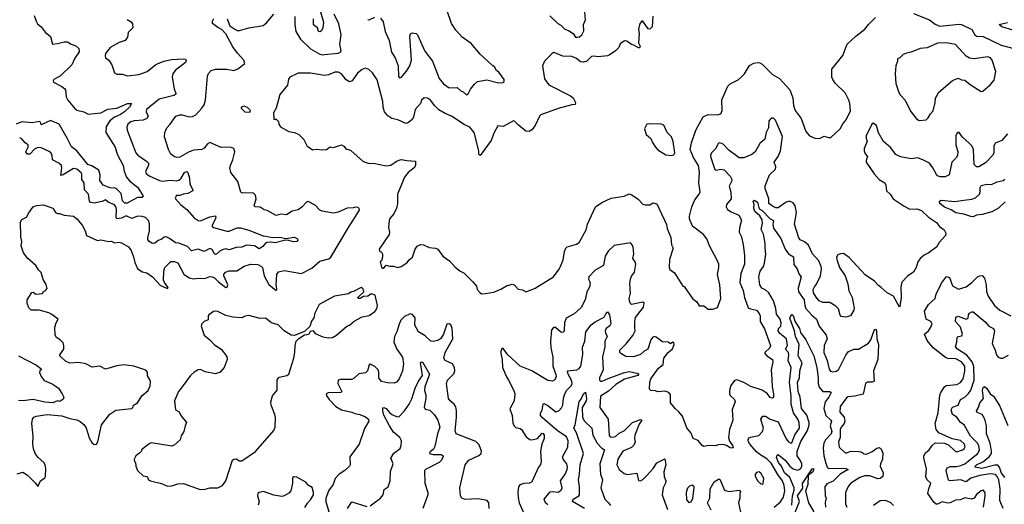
# Model space of a CAD drawing. Extents: x 2143765 to 2212931, y 878955 to 1017455.
# Tile 177 of 256: x 2160686 to 2169278, y 972061 to 976287. Entities that reach past the tile are written whole.
import ezdxf

# ---------------------------------------------------------------- set-up
doc = ezdxf.new("R2010")
doc.units = 0

msp = doc.modelspace()

# ---------------------------------------------------------------- linework, layer by layer
at = {"layer": '0CON20XD'}
for points in [[(2163297.6, 976405), (2163336.4, 976265), (2163332.7, 976215), (2163321.3, 976188.7), (2163305, 976181.5), (2163294.7, 976184.7), (2163284.2, 976215), (2163251.4, 976241.4), (2163250.8, 976295)], [(2163835, 976301.5), (2163857.6, 976267.6), (2163875.7, 976185.7), (2163909.7, 976105), (2163929.4, 976005), (2163962.5, 975955), (2163988.5, 975885), (2163990.7, 975790.7), (2164001.2, 975781.2), (2164015, 975782.9), (2164061, 975839), (2164090.4, 975885), (2164106, 975935), (2164091.8, 976145), (2164098, 976165), (2164115, 976171.9), (2164145, 976166.9), (2164158.5, 976155), (2164222.1, 976012.1), (2164287.5, 975925), (2164345.8, 975775.8), (2164385, 975728.8), (2164432.7, 975692.7), (2164505, 975696.7), (2164535, 975666.2), (2164555, 975658.8), (2164585, 975633.3), (2164598.5, 975641.5), (2164619.3, 975680.7), (2164655, 975726.2), (2164682.7, 975747.3), (2164764.1, 975764.1), (2164865, 975737.3), (2164901.4, 975738.6), (2164913, 975747), (2164912.9, 975765), (2164868.4, 975828.4), (2164845.8, 975845), (2164828.6, 975875), (2164815.4, 975885.4), (2164705, 975987.8), (2164625, 976078.9), (2164546.9, 976135), (2164490.8, 976195), (2164454.3, 976255), (2164414.3, 976374.3)], [(2160814.2, 976325), (2160829.2, 976275), (2160841.7, 976251.7), (2160873.6, 976223.6), (2160909.1, 976179.1), (2160955, 976141.2), (2160973.3, 976075), (2161015, 976078.6), (2161075, 976094), (2161105, 976093.8), (2161135, 976073.8), (2161175, 976058), (2161203.8, 976035), (2161205, 976007.5), (2161167.6, 975952.4), (2161141.4, 975895), (2161042.8, 975797.2), (2160985, 975766.2), (2160977.5, 975755), (2160981.7, 975741.7), (2161055, 975706), (2161080, 975685), (2161086.2, 975675), (2161092.5, 975615), (2161105.6, 975585.6), (2161163.5, 975515), (2161185, 975498.5), (2161245, 975484.4), (2161285, 975464.3), (2161395, 975476.4), (2161455, 975508.1), (2161535, 975516.4), (2161626.9, 975556.9), (2161662.5, 975555), (2161644.6, 975525.4), (2161600.9, 975485), (2161565, 975459.4), (2161515, 975438), (2161473.8, 975406.2), (2161440.5, 975355), (2161438.4, 975305), (2161520, 975175), (2161537.5, 975115), (2161590, 975015), (2161597.3, 974965), (2161617.5, 974915), (2161643.5, 974883.5), (2161715, 974825.7), (2161762, 974755), (2161763.8, 974745), (2161754, 974736), (2161715, 974736.7), (2161625, 974688.2), (2161605, 974687.8), (2161585, 974708.5), (2161570.8, 974770.8), (2161537.8, 974807.8), (2161519.2, 974819.2), (2161475, 974821.7), (2161414.3, 974845), (2161384.7, 974885), (2161387.9, 974935), (2161376.5, 974976.5), (2161315, 975013.8), (2161279.8, 975025), (2161185, 975144.5), (2161138.1, 975178.1), (2161102, 975255), (2161031.8, 975375), (2160955, 975407.4), (2160875, 975369.2), (2160866.9, 975395), (2160855, 975398.1), (2160795, 975387.7), (2160705, 975396), (2160655, 975375.7)], [(2160801.9, 972588.1), (2160803.5, 972655), (2160793.6, 972766.4), (2160798.1, 972805), (2160809.8, 972820.2), (2160829.5, 972830.5), (2160925, 972845.3), (2161055, 972831.7), (2161125, 972808.8), (2161185, 972796.9), (2161215, 972782.1), (2161245, 972757.3), (2161267, 972727), (2161292.4, 972642.4), (2161315, 972600), (2161335, 972583.8), (2161356.7, 972585), (2161369.2, 972605), (2161399.4, 972755), (2161472.8, 972847.2), (2161525, 972881.1), (2161665, 972898), (2161673.8, 972905), (2161680, 972925), (2161713, 972947), (2161753, 973007), (2161806.2, 973055), (2161825.8, 973094.2), (2161828.8, 973128.8), (2161826.2, 973145), (2161803, 973183), (2161802.5, 973215), (2161788.3, 973231.7), (2161682.5, 973265), (2161595, 973278.9), (2161535, 973269.5), (2161435, 973238.8), (2161385, 973264.6), (2161318.3, 973258.3), (2161265, 973287.5), (2161202.4, 973297.6), (2161125, 973291.4), (2161085, 973310), (2161037.5, 973355), (2161037.5, 973365), (2161071.2, 973415), (2161073, 973443), (2161065, 973470), (2161040, 973495), (2161006.7, 973515), (2160996.2, 973535), (2160993.9, 973606.1), (2161003.8, 973645), (2161022.5, 973675), (2160967.3, 973717.3), (2160940.5, 973730.5), (2160855, 973754.3), (2160786.7, 973755), (2160766.2, 973775), (2160751.2, 973815), (2160751.2, 973845), (2160791.7, 973908.3), (2160805, 973910), (2160826.4, 973893.6), (2160885, 973900), (2160890, 973915), (2160913, 973927), (2160926.1, 973943.9), (2160917.7, 973977.7), (2160891.3, 974021.3), (2160872.5, 974082.5), (2160850, 974105), (2160826.2, 974145), (2160758.8, 974205), (2160720.8, 974255), (2160700, 974315), (2160705.9, 974354.1), (2160695.8, 974395), (2160692.5, 974525), (2160706.4, 974543.6), (2160746.2, 974565), (2160766, 974604), (2160804.1, 974655.9), (2160831.9, 974668.1), (2160895, 974674), (2160975, 974643.8), (2161003, 974603), (2161015, 974595.8), (2161035, 974597.5), (2161075.9, 974584.1), (2161155, 974574.3), (2161185, 974551.4), (2161230.5, 974495), (2161257.1, 974445), (2161268.8, 974405), (2161365, 974362), (2161395, 974368), (2161463.9, 974353.9), (2161486.4, 974356.4), (2161515, 974341.2), (2161552.9, 974347.1), (2161575, 974341.4), (2161635.9, 974305.9), (2161658.4, 974275), (2161679.3, 974219.3), (2161690.5, 974170.5), (2161715, 974116.2), (2161755, 974088.8), (2161795, 974080.6), (2161845, 974044.6), (2161915, 973968.8), (2161975, 973942.2), (2161983.3, 973945), (2161979.5, 973955), (2161949.2, 973995), (2161942.5, 974015), (2161945.4, 974095), (2161952.5, 974125), (2162005, 974178.9), (2162035, 974179.4), (2162065, 974165.8), (2162118.3, 974068.3), (2162165, 974036.7), (2162203.1, 974026.9), (2162245, 974034.2), (2162300.9, 974030.9), (2162345, 974047.1), (2162365, 974045.6), (2162385, 974035.5), (2162420.7, 974000.7), (2162485, 973952.9), (2162496.9, 973955), (2162503.3, 973975), (2162468.8, 974055), (2162468.9, 974065), (2162483.7, 974086.3), (2162513.2, 974096.8), (2162582.4, 974097.6), (2162645, 974137.3), (2162700, 974155), (2162765, 974153.5), (2162797.8, 974135), (2162805.4, 974125), (2162818.5, 974055), (2162859.3, 973979.3), (2162925, 973926), (2162930.9, 973939.1), (2162923.8, 973976.2), (2162931.1, 974065), (2162945, 974087.5), (2162995, 974100), (2163145, 974073.1), (2163235, 974121.9), (2163305, 974182.5), (2163385, 974201.1), (2163402.9, 974217.1), (2163554.6, 974475), (2163651.4, 974625), (2163650, 974640), (2163640.5, 974650.5), (2163615, 974653.8), (2163595, 974646), (2163545, 974644.2), (2163465, 974609.5), (2163425, 974600), (2163325, 974616.7), (2163305, 974625.8), (2163265, 974668.8), (2163205, 974701.2), (2163191.2, 974698.8), (2163147.8, 974652.2), (2163115, 974630.6), (2163065, 974618.2), (2163015, 974586.7), (2162965, 974591.8), (2162925, 974580), (2162845, 974622.5), (2162819.3, 974629.3), (2162785, 974652.5), (2162740, 974655), (2162733.8, 974665), (2162750, 974725), (2162745, 974757.5), (2162727.5, 974775), (2162715, 974778), (2162635, 974773.8), (2162615, 974782.5), (2162588.8, 974875), (2162528.8, 974955), (2162521.2, 974995), (2162528, 975025), (2162547.5, 975065), (2162562.5, 975135), (2162554.4, 975164.4), (2162525, 975175.6), (2162445, 975171.8), (2162345, 975216.5), (2162324.1, 975205.9), (2162295, 975167.5), (2162276.2, 975155), (2162205, 975149.6), (2162164.8, 975135.2), (2162085, 975088.5), (2162055, 975085.6), (2162033, 975093), (2162005.5, 975115.5), (2161984.4, 975155), (2161949.4, 975265), (2161952.5, 975305), (2161970.6, 975345), (2162000.5, 975375), (2162048.8, 975445), (2162083.6, 975456.4), (2162103.6, 975456.4), (2162165, 975440.5), (2162195, 975441.8), (2162222.1, 975457.9), (2162276.5, 975515), (2162295.4, 975545), (2162307.9, 975585), (2162325.8, 975794.2), (2162335, 975817.5), (2162356.7, 975845), (2162395, 975855.8), (2162495, 975855.4), (2162555.4, 975844.6), (2162590.2, 975859.8), (2162651.2, 975905), (2162642.5, 975935), (2162585.8, 975995), (2162545, 976051.2), (2162486, 976165), (2162451.7, 976201.7), (2162415, 976220), (2162370, 976255), (2162370, 976275), (2162381.7, 976298.3)], [(2161625, 976290), (2161658.8, 976268.8), (2161671.7, 976251.7), (2161673.9, 976216.1), (2161633, 976177), (2161626, 976135), (2161606.2, 976105), (2161555, 976087.5), (2161475, 976045.7), (2161435, 975992.5), (2161431.4, 975971.4), (2161435.8, 975955.8), (2161465, 975933.3), (2161490, 975895), (2161515, 975822.5), (2161535, 975812.5), (2161585, 975813.3), (2161625, 975797.5), (2161725, 975809.2), (2161799.2, 975835), (2161874.7, 975895.3), (2161945.4, 975924.6), (2162011.1, 975938.9)], [(2162496.7, 976295), (2162521.2, 976235), (2162564.5, 976204.5), (2162585, 976194.3), (2162605, 976192.9), (2162685, 976217.1), (2162812, 976238), (2162841.2, 976258.8), (2162905, 976336.7)], [(2166210.7, 976319.3), (2166205.4, 976224.6), (2166185, 976204.6), (2166171.7, 976208.3), (2166125, 976275.7), (2166114.5, 976275.5), (2166097.5, 976255), (2166086.5, 976205), (2166092.9, 976165), (2166086.4, 976086.4), (2166100, 976055), (2166095, 976042.5), (2166085, 976042.5), (2166046.4, 976066.4), (2166025, 976070), (2165985, 976099.2), (2165963.9, 976103.9), (2165925, 976077.5), (2165913.8, 976045), (2165886, 976015), (2165831.5, 975978.5), (2165815, 975971.9), (2165735, 975963.6), (2165695, 975970), (2165675.8, 975965.8), (2165634.3, 975925.7), (2165605, 975917.5), (2165579.2, 975919.2), (2165545, 975950), (2165503.8, 975965), (2165425, 975969.8), (2165355, 975999.2), (2165345, 976000), (2165330.3, 975989.7), (2165266.7, 975925), (2165248.8, 975885), (2165265, 975772.5), (2165305, 975720), (2165493.4, 975623.4), (2165515, 975606.7), (2165536.7, 975565), (2165532.5, 975547.5), (2165505, 975546), (2165385, 975512.9), (2165233.7, 975456.3), (2165222.5, 975445), (2165185, 975363.8), (2165155, 975326.7), (2165133, 975313), (2165103.3, 975315), (2165035, 975370.8), (2165005, 975403.8), (2164995, 975406.2), (2164905, 975356.2), (2164859.3, 975360.7), (2164826, 975305), (2164800, 975235), (2164705, 975102.5), (2164692.5, 975115), (2164692.5, 975145), (2164650.8, 975305), (2164615, 975351.2), (2164565, 975374.4), (2164455, 975446.8), (2164397.9, 975467.9), (2164342.4, 975502.4), (2164308.6, 975535), (2164271.2, 975585), (2164245, 975603.8), (2164215, 975606.7), (2164193.3, 975585), (2164182.5, 975555), (2164136.7, 975505), (2164122.3, 975437.7), (2164112.3, 975417.7), (2164079.7, 975390.3), (2164055, 975382.9), (2163985, 975414.2), (2163935, 975425.6), (2163899.2, 975449.2), (2163869.4, 975485), (2163858.9, 975525), (2163855.6, 975575), (2163805, 975762.5), (2163765, 975823.3), (2163732.3, 975852.3), (2163705, 975864), (2163675, 975854), (2163635, 975820.6), (2163587, 975753), (2163565.6, 975744.4), (2163535, 975761.9), (2163495, 975816), (2163469.7, 975829.7), (2163435, 975828.6), (2163382.5, 975807.5), (2163345, 975801.1), (2163225, 975820), (2163115, 975820), (2163045, 975786.7), (2163031.7, 975768.3), (2163023.2, 975716.8), (2162957.5, 975635), (2162923.3, 975515), (2162900, 975475), (2162905, 975420), (2162925, 975420), (2162945, 975400), (2162947.5, 975375), (2162962.3, 975352.3), (2163035, 975312.5), (2163085, 975303.3), (2163122.5, 975285), (2163165, 975242.5), (2163194.1, 975184.1), (2163245, 975153.3), (2163275, 975158.8), (2163325, 975152), (2163363.3, 975156.7), (2163395, 975177.5), (2163425, 975172.5), (2163495, 975196.7), (2163515.7, 975185.7), (2163535, 975157.5), (2163556.4, 975156.4), (2163575, 975147.5), (2163685, 975050), (2163735, 975033.3), (2163775, 975036.2), (2163885, 975011.9), (2163925, 975018), (2163975, 975053.3), (2164015, 975068), (2164065, 975058.8), (2164140, 975055), (2164138.8, 975015), (2164128, 974995), (2164076.7, 974953.3), (2164044, 974915), (2164032, 974885)], [(2163086.5, 976315), (2163086.5, 976245), (2163095.8, 976185), (2163136.5, 976116.5), (2163225, 976033.9), (2163305, 975986.4), (2163325, 975980), (2163346.6, 975983.4), (2163466.7, 975995), (2163486.6, 976003.4), (2163492.7, 976015), (2163478.7, 976075), (2163492.8, 976155), (2163470.3, 976250.3), (2163430, 976335)], [(2163725, 976287.5), (2163735, 976285.3), (2163785, 976310.4)], [(2165311.7, 976321.7), (2165382.7, 976252.7), (2165409.5, 976239.5), (2165443.3, 976205), (2165475, 976193.8), (2165515, 976165.6), (2165536.3, 976136.3), (2165555, 976133.5), (2165570.8, 976139.2), (2165593.1, 976155), (2165608.8, 976191.2), (2165606.2, 976245), (2165624.3, 976285), (2165618.6, 976355)], [(2166735, 973763.3), (2166775, 973777.5), (2166804.3, 973855), (2166795.8, 973975), (2166776.7, 974065), (2166787.5, 974125), (2166785.8, 974155), (2166770.8, 974195), (2166709.3, 974309.3), (2166683.1, 974375), (2166654, 974415), (2166557.2, 974487.2), (2166531.7, 974551.7), (2166530, 974575), (2166551.2, 974655), (2166578.8, 974715), (2166616, 974765), (2166624.3, 974785.7), (2166613.6, 974865), (2166618.8, 974955), (2166609.2, 975015), (2166566.7, 975085), (2166538, 975155), (2166547.9, 975212.1), (2166585, 975323.8), (2166650.2, 975439.8), (2166695, 975459.4), (2166773, 975457), (2166805, 975466.2), (2166815.5, 975494.5), (2166811.9, 975588.1), (2166865, 975708.8), (2166885, 975728), (2166955, 975764), (2166988.7, 975791.3), (2167010.8, 975815), (2167055, 975888), (2167092.4, 975907.6), (2167125, 975913.3), (2167145, 975911.1), (2167165, 975900), (2167255, 975808.9), (2167315.3, 975775.3), (2167405.7, 975675.7), (2167432.2, 975605), (2167439.1, 975539.1), (2167454.3, 975495), (2167504.4, 975425), (2167545, 975312.5), (2167577.5, 975275), (2167625, 975254), (2167665, 975252), (2167705, 975272.5), (2167745, 975258.8), (2167765, 975260), (2167845.8, 975335), (2167870.3, 975379.7), (2167899.2, 975415), (2167935, 975492.5), (2167931.5, 975555), (2167922.7, 975585), (2167889.5, 975649.5), (2167803.6, 975733.6), (2167780.5, 975765), (2167773.1, 975785), (2167772.9, 975857.1), (2167870, 975975), (2167906.2, 976075), (2167981.2, 976145), (2168060, 976205), (2168095, 976248.8), (2168154, 976305)], [(2168485, 976341.8), (2168625, 976285.3), (2168675, 976247.8), (2168715, 976232.1), (2168885, 976247.5), (2168905, 976244.3), (2168995, 976200.4), (2169021.8, 976155), (2169035, 976143.8), (2169095, 976140.3), (2169250.8, 976065), (2169482.7, 976002.7)], [(2169351.2, 976195), (2169256.7, 976225), (2169233.6, 976246.4), (2169305, 976262.1)], [(2168535, 975408), (2168595, 975413.8), (2168615, 975430), (2168634.2, 975465.8), (2168657.7, 975492.3), (2168676, 975565), (2168677.7, 975602.3), (2168706, 975655), (2168825, 975756.2), (2168875, 975776.2), (2168903.6, 975763.6), (2168935, 975760), (2168981.2, 975721.2), (2169075, 975662.5), (2169090, 975665), (2169157, 975723), (2169188.9, 975761.1), (2169204.3, 975835), (2169171.2, 975935), (2169156.7, 975955), (2169135, 975962), (2169015, 975945.7), (2168975, 975950.8), (2168945, 975970), (2168851.4, 976071.4), (2168773.4, 976086.6), (2168695, 976081.2), (2168605, 976043.3), (2168545, 976036.7), (2168465, 976003.3), (2168423.6, 975996.4), (2168396.4, 975983.6), (2168367.5, 975955), (2168347.5, 975945), (2168346.7, 975925), (2168331.2, 975885), (2168326.7, 975815), (2168331.7, 975731.7), (2168355, 975660), (2168367.5, 975635), (2168413.3, 975585), (2168460.3, 975490.3), (2168511.3, 975421.3), (2168535, 975408)], [(2162011.1, 975938.9), (2162116.9, 975946.9), (2162132.5, 975942.5), (2162138.8, 975928.8), (2162134, 975915), (2162042.9, 975845), (2162021.9, 975815), (2162017.1, 975785), (2162034.4, 975685.6), (2162048.1, 975645), (2162045.6, 975634.4), (2162032.5, 975625), (2161904.4, 975595), (2161794.4, 975505), (2161789.1, 975485), (2161808.1, 975445), (2161794.7, 975425.3), (2161765, 975411.2), (2161685, 975405.8), (2161655, 975396.2), (2161630.6, 975375), (2161620.3, 975349.7), (2161623.1, 975325), (2161700, 975125), (2161718.6, 975105), (2161793.1, 975055), (2161811.1, 975035), (2161811.1, 975015), (2161784.4, 974965), (2161791.4, 974945), (2161815, 974924.4), (2161905, 974883.8), (2161929.8, 974879.8), (2162005, 974886.6), (2162055, 974882.5), (2162075, 974887.7), (2162096.2, 974905), (2162125, 974954.5), (2162145, 974964.2), (2162153.7, 974953.7), (2162167.9, 974905), (2162171.7, 974851.7), (2162197.5, 974805), (2162196.7, 974795), (2162155, 974772.9), (2162115, 974766.3), (2162085, 974752.8), (2162055, 974754.5), (2162041.8, 974735), (2162045, 974724.3), (2162092.7, 974672.7), (2162145, 974630.9), (2162210.1, 974560.1), (2162245, 974536.5), (2162265, 974532.9), (2162345, 974568.2), (2162395, 974575.5), (2162398.8, 974565), (2162393.6, 974545), (2162365.6, 974495), (2162367.1, 974485), (2162378.8, 974475), (2162495, 974441.8), (2162515, 974444), (2162585, 974471.2), (2162613.2, 974473.2), (2162685, 974452.3), (2162811.7, 974401.7), (2162830.2, 974400.2), (2162895, 974388.5), (2162955, 974390), (2163005, 974380.6), (2163085, 974391.4), (2163111.1, 974375), (2163113.2, 974365), (2163105, 974353.7), (2163075, 974348.9), (2163035, 974362.1), (2163005, 974364.7), (2162915, 974340.2), (2162875, 974347.5), (2162844.4, 974345.6), (2162831.1, 974338.9), (2162809.4, 974310.6), (2162775, 974288.9), (2162734.5, 974314.5), (2162665, 974320), (2162625, 974302.9), (2162575, 974301.5), (2162515, 974280), (2162485, 974287.9), (2162455, 974280.4), (2162435, 974272.2), (2162407.1, 974245), (2162395, 974240.5), (2162385, 974245.8), (2162365, 974283.3), (2162345, 974292.3), (2162295, 974264.6), (2162245, 974286), (2162185, 974271.2), (2162150.8, 974310.8), (2162075, 974338.6), (2162045, 974341.7), (2161995, 974380), (2161965, 974393.5), (2161948.2, 974391.8), (2161927, 974373), (2161895, 974362.5), (2161878.3, 974348.3), (2161865, 974337.5), (2161845, 974336), (2161815, 974354), (2161805, 974370), (2161803.5, 974385), (2161820, 974445), (2161818.1, 974508.1), (2161811.8, 974535), (2161785, 974561.3), (2161755, 974571.9), (2161715, 974575.4), (2161665, 974553.3), (2161615, 974577.1), (2161575, 974556.9), (2161535, 974550.4), (2161528.4, 974565), (2161531.8, 974631.8), (2161525, 974658.8), (2161513.6, 974673.6), (2161457.1, 974695), (2161435, 974716.7), (2161405, 974702.6), (2161335, 974687.8), (2161304.4, 974694.4), (2161295.7, 974705.7), (2161286.9, 974766.9), (2161252.5, 974802.5), (2161250, 974865), (2161230, 974895), (2161229.1, 974939.1), (2161222.4, 974952.4), (2161185, 974983.1), (2161155, 974989.4), (2161065, 974933.8), (2161045, 974927.5), (2161054.6, 974994.6), (2161050, 975015), (2161028.8, 975035), (2160974, 975065), (2160970.8, 975105), (2160959.2, 975125), (2160945, 975139.2), (2160875, 975170.8), (2160845, 975174), (2160815, 975157.9), (2160775, 975115.9), (2160755, 975113.9), (2160740, 975135), (2160759.3, 975175), (2160759.5, 975195), (2160733.9, 975213.9), (2160705, 975247.1), (2160686.4, 975256.4)], [(2162695, 975480), (2162700, 975495), (2162675, 975522.5), (2162645, 975532.5), (2162620, 975525), (2162620, 975515), (2162650, 975485), (2162695, 975480)], [(2169305, 975291.2), (2169255.8, 975235), (2169198.9, 975211.1), (2169185.6, 975185), (2169185.5, 975125), (2169176.7, 975105), (2169115, 975040), (2169055, 975003.6), (2169035, 975005.5), (2169014.7, 975025), (2169008.8, 975155), (2168995.9, 975185.9), (2168971.8, 975211.8), (2168913.7, 975263.7), (2168885, 975303.3), (2168875, 975303.3), (2168865, 975293.8), (2168854.4, 975275), (2168855.8, 975195), (2168873.3, 975135), (2168871.1, 975105), (2168860, 975085), (2168821.4, 975045), (2168796.4, 974933.6), (2168762.2, 974917.8), (2168717.8, 974917.8), (2168696.2, 974925), (2168686.2, 974936.2), (2168655, 974996.2), (2168626.2, 975035), (2168572.7, 975062.7), (2168525, 975082.9), (2168465.7, 975074.3), (2168372.4, 975092.4), (2168330.8, 975110.8), (2168285, 975172), (2168225, 975223.8), (2168179.3, 975299.3), (2168164.2, 975364.2), (2168135, 975383.8), (2168123, 975377), (2168071.9, 975275), (2168071.4, 975255), (2168082, 975225), (2168056.7, 975165), (2168056.7, 975145), (2168065, 975117.5), (2168083.8, 975095), (2168071.4, 975058.6), (2168072.9, 975045), (2168143, 974943), (2168186.9, 974895), (2168235, 974864.2), (2168245.5, 974845), (2168249.4, 974795), (2168280.8, 974765), (2168308.6, 974725), (2168405, 974660), (2168454, 974635), (2168515, 974637.3), (2168555, 974624.5), (2168615.6, 974565), (2168685, 974520), (2168714, 974484), (2168752.9, 974455), (2168767.5, 974425), (2168763.8, 974405), (2168708.8, 974345), (2168687.5, 974305), (2168615, 974251.9), (2168578.8, 974235), (2168544, 974205), (2168523.8, 974175), (2168508.8, 974125), (2168486.7, 974085), (2168435, 974053.3), (2168385, 973997.5), (2168376.1, 973953.9), (2168378.9, 973865), (2168367.5, 973785), (2168365, 973780), (2168311.2, 973875), (2168255, 973906.7), (2168205, 973953.3), (2168179.1, 973969.1), (2168145, 974008), (2168065, 974061.2), (2167925, 974212.5), (2167875, 974248), (2167845, 974246), (2167824.2, 974235.8), (2167813.9, 974216.1), (2167816, 974195), (2167841.4, 974125), (2167888.5, 974055), (2167913.1, 973985), (2167922.6, 973922.6), (2167951.9, 973865), (2167968.3, 973771.7), (2167965.8, 973755), (2167936.7, 973705), (2167895, 973692.5), (2167855, 973700), (2167845, 973710), (2167830, 973765), (2167808.9, 973788.9), (2167755, 973822.2), (2167695, 973822.5), (2167662.9, 973835), (2167635, 973867.5), (2167614.5, 973905), (2167610.6, 973935), (2167622.2, 973957.8), (2167639.1, 973980.9), (2167672.9, 974055), (2167682.5, 974115), (2167679.2, 974135), (2167660.8, 974185), (2167605, 974246.2), (2167570, 974320), (2167535, 974350), (2167497.7, 974367.7), (2167484.2, 974384.2), (2167447.1, 974505), (2167464.6, 974605.4), (2167452.2, 974665), (2167435, 974690), (2167405, 974705.6), (2167375, 974697.1), (2167305, 974646.7), (2167285, 974647.8), (2167255, 974660.5), (2167224.6, 974685), (2167222, 974725), (2167191.8, 974815), (2167192.2, 974837.8), (2167229.4, 974935), (2167280.6, 974985), (2167284.3, 975005), (2167270, 975045), (2167305.3, 975094.7), (2167325.7, 975144.2), (2167341.3, 975268.7), (2167281.5, 975411.5), (2167265, 975429.4), (2167245, 975428.9), (2167224.3, 975405.7), (2167221.8, 975345), (2167199.6, 975305), (2167187.1, 975245), (2167143.6, 975206.4), (2167102.7, 975135), (2167075, 975110.8), (2167005, 975081.2), (2166963.9, 975083.9), (2166875, 975150), (2166825, 975203.1), (2166797.1, 975212.9), (2166782.1, 975207.9), (2166760.6, 975165), (2166723.7, 975126.3), (2166715.6, 975105), (2166716.4, 975085), (2166751.6, 974981.6), (2166764.5, 974974.5), (2166805, 974984.2), (2166835, 974976.7), (2166885, 974922.9), (2166900.3, 974895), (2166898.6, 974875), (2166878.2, 974835), (2166892.4, 974782.4), (2166895.8, 974725), (2166854.6, 974675), (2166851.5, 974655), (2166861.7, 974631.7), (2166895, 974610.9), (2166962.8, 974582.8), (2166985, 974540), (2166966.8, 974473.2), (2166963.1, 974435), (2166984.3, 974395), (2166998.2, 974325), (2167010, 974235), (2167010.8, 974155), (2166980.4, 974075), (2166969.6, 973995), (2167000, 973925), (2167011.1, 973865), (2167044.3, 973775), (2167064.6, 973764.6), (2167115, 973754), (2167140, 973725), (2167147.1, 973705), (2167148.1, 973655), (2167185, 973591.2), (2167238.1, 973445), (2167231.9, 973425), (2167188.9, 973385), (2167189.1, 973375), (2167204.8, 973354.8), (2167256.5, 973325), (2167258.9, 973305), (2167244.3, 973235), (2167249.7, 973149.7), (2167252, 973085), (2167263.3, 973025), (2167263, 972997), (2167255, 972987.5), (2167235, 972992.5), (2167208.6, 973028.6), (2167165.4, 973055.4), (2167065, 973087.7), (2167005, 973122.9), (2166945, 973146.7), (2166925, 973140), (2166893, 973097), (2166878.9, 973055), (2166878.9, 973025), (2166885, 973010.8), (2166924.3, 972975), (2166930, 972955), (2166902.6, 972887.4), (2166908, 972795), (2166881.4, 972715), (2166871.9, 972645), (2166881.1, 972611.1), (2166907.5, 972575), (2166912.5, 972557.5), (2166908.8, 972551.2), (2166885, 972553.8), (2166854.2, 972574.2), (2166825, 972582.9), (2166785, 972580), (2166755, 972570), (2166696.1, 972573.9), (2166656.4, 972566.4), (2166642.5, 972575), (2166607.9, 972617.9), (2166563.3, 972635), (2166545, 972681.2), (2166508.3, 972728.3), (2166470.7, 972830.7), (2166437.7, 972867.7), (2166405, 972896.7), (2166366, 972945), (2166365.7, 973015), (2166352, 973035), (2166315, 973046.5), (2166255, 973042), (2166235, 973050), (2166193.6, 973053.6), (2166183.3, 973065), (2166184.5, 973125), (2166195, 973155.6), (2166261.3, 973248.7), (2166300.6, 973279.4), (2166306.6, 973335), (2166343.6, 973386.4), (2166382.6, 973417.4), (2166396, 973454), (2166395, 973470), (2166385, 973474), (2166365, 973461.9), (2166345, 973475.7), (2166295, 973479.4), (2166239.7, 973519.7), (2166225, 973524.2), (2166208, 973515), (2166192.9, 973495), (2166167.1, 973415), (2166134.6, 973395.4), (2166105, 973367.1), (2166042, 973348), (2165975, 973350.6), (2165932, 973375), (2165924.2, 973385), (2165922.5, 973405), (2165978.7, 973461.3), (2166035.3, 973534.7), (2166055.6, 973575), (2166055.5, 973604.5), (2166053.1, 973655), (2166059.2, 973690.8), (2166129.6, 973780.4), (2166136.4, 973816.4), (2166125, 973824.4), (2166025, 973804.4), (2166013.3, 973815), (2166006.2, 973836.2), (2166004.6, 973855), (2166017.3, 973902.7), (2166010.4, 973985), (2166015.4, 974025), (2166025, 974050.8), (2166050, 974085), (2166062.2, 974155), (2166056.7, 974175), (2166035.7, 974205), (2166044.4, 974245.6), (2166039.4, 974305), (2166031.4, 974325), (2166015, 974340), (2165875, 974319.2), (2165820.9, 974269.1), (2165794.2, 974225), (2165780, 974145), (2165707.6, 974102.4), (2165651.4, 974045), (2165649.2, 974025), (2165663.8, 973995), (2165659.2, 973955), (2165636.2, 973915), (2165620.8, 973845), (2165585, 973777.1)], [(2166375, 975104.3), (2166395, 975110), (2166402.5, 975125), (2166388.6, 975225), (2166375, 975266.2), (2166336.7, 975305), (2166306.4, 975366.4), (2166285, 975377.5), (2166175, 975380), (2166160, 975375), (2166137.5, 975335), (2166153.3, 975285), (2166195, 975252.5), (2166207.5, 975215), (2166235, 975176.7), (2166255, 975153.8), (2166325, 975107.5), (2166375, 975104.3)], [(2169285, 974699.3), (2169227.3, 974642.7), (2169168.3, 974611.7), (2169085, 974588.8), (2169035, 974581.8), (2169005, 974569.5), (2168985, 974570.5), (2168925, 974592.3), (2168853.8, 974603.8), (2168815, 974628.9), (2168755, 974653.3), (2168716.9, 974685), (2168712.5, 974705), (2168726.8, 974713.2), (2168845, 974702.5), (2168925.5, 974714.5), (2168995, 974722.7), (2169026.4, 974733.6), (2169060.5, 974765), (2169067.1, 974785), (2169068, 974825), (2169075, 974840), (2169125, 974852.2), (2169165, 974850.6), (2169216.9, 974873.1), (2169268.8, 974885), (2169283.1, 974896.9)], [(2164032, 974885), (2163984.2, 974765), (2163984.2, 974685), (2163975, 974642.5), (2163952.2, 974595), (2163917.5, 974555), (2163910, 974535), (2163905.5, 974475), (2163912.7, 974435), (2163910, 974415), (2163823.3, 974285), (2163825, 974270), (2163845, 974260), (2163853, 974243), (2163853.3, 974215), (2163842.5, 974185), (2163832.5, 974175), (2163845, 974130), (2163855, 974120), (2163865, 974120), (2163885, 974147.5), (2163915, 974137.5), (2163949.3, 974139.3), (2163985, 974127.5), (2164015, 974134), (2164065, 974166.7), (2164086, 974194), (2164115, 974216.7), (2164136.7, 974285), (2164155, 974313.3), (2164185, 974326.7), (2164210, 974325), (2164260.7, 974300.7), (2164316, 974296), (2164336.4, 974286.4), (2164377.5, 974225), (2164437.5, 974185), (2164485, 974130), (2164526.4, 974096.4), (2164565, 974076.7), (2164641.7, 974001.7), (2164672, 973965), (2164678, 973935), (2164705, 973906.7), (2164717, 973897), (2164749.3, 973900.7), (2164825, 973912.5), (2164885, 973936.2), (2164934.1, 973965.9), (2164985, 973981.2), (2165000, 973975), (2165036.4, 973936.4), (2165075, 973932.5), (2165105, 973913.3), (2165185, 973946), (2165345, 974046), (2165395, 974112), (2165405.6, 974135), (2165428, 974192), (2165439.2, 974265), (2165450.8, 974295), (2165465, 974307.5), (2165545, 974330), (2165567.5, 974345), (2165628.9, 974455), (2165641.4, 974505), (2165710.8, 974655), (2165765, 974694.4), (2165847.9, 974732.1), (2165961.7, 974748.3), (2166005, 974768), (2166028.6, 974758.6), (2166082.4, 974722.4), (2166125, 974680), (2166145, 974672), (2166185, 974672), (2166215, 974688.8), (2166245, 974681.2), (2166331.1, 974501.1), (2166336.7, 974465), (2166367.9, 974387.9), (2166373.8, 974325), (2166388.8, 974295), (2166357.5, 974195), (2166353.8, 974125), (2166359.3, 974109.3), (2166399.3, 974079.3), (2166473.6, 973963.6), (2166485, 973960), (2166557.5, 973855), (2166596.4, 973826.4), (2166615, 973792.5), (2166655, 973792.5), (2166695, 973763.3), (2166735, 973763.3)], [(2167398.8, 973365), (2167394.7, 973385), (2167369.4, 973415), (2167385.9, 973445), (2167378.4, 973505), (2167320.3, 973550.3), (2167303.9, 973575), (2167306.9, 973593.1), (2167328, 973615), (2167331.9, 973645), (2167321.5, 973675), (2167290.2, 973720.2), (2167285, 973767.5), (2167264.7, 973835), (2167223.3, 973905), (2167198.5, 973928.5), (2167163.3, 973945), (2167146.2, 973975), (2167136.7, 974045), (2167147.8, 974095), (2167175.7, 974135), (2167185.6, 974165), (2167198.1, 974241.9), (2167190.3, 974295), (2167192.8, 974335), (2167177.1, 974417.1), (2167157.6, 974457.6), (2167167.5, 974512.5), (2167165, 974542), (2167145.5, 974575.5), (2167100.6, 974615), (2167092.3, 974645), (2167096.7, 974675), (2167085.8, 974705), (2167095, 974712.9), (2167123.8, 974695), (2167138.9, 974638.9), (2167166.2, 974623.8), (2167235, 974550), (2167264.4, 974535), (2167259.3, 974500.8), (2167265, 974468.5), (2167327.9, 974377.9), (2167365, 974285.4), (2167395, 974244.6), (2167438.8, 974218.8), (2167442, 974152), (2167469.6, 974115), (2167485, 974072), (2167505.4, 974045), (2167480, 973945), (2167481, 973915), (2167532.1, 973845), (2167536.7, 973795), (2167547.6, 973767.6), (2167599.6, 973709.6), (2167640, 973675), (2167663.8, 973615), (2167724.2, 973535), (2167731.6, 973505), (2167705.9, 973445), (2167704.3, 973385), (2167732.3, 973315), (2167749, 973239), (2167762.7, 973222.7), (2167782.9, 973217.1), (2167815, 973222.4), (2167835, 973238.5), (2167895, 973362.9), (2167915, 973389.5), (2167965, 973413.6), (2168006.8, 973413.2), (2168093, 973467), (2168114.3, 973495), (2168145, 973586.2), (2168155, 973590), (2168162.7, 973572.7), (2168165.5, 973505.5), (2168178.9, 973455), (2168174, 973325), (2168136, 973224), (2168143.9, 973136.1), (2168125, 973125.4), (2168085, 973127.5), (2168065.6, 973115), (2168046.9, 973023.1), (2167975, 973003.1), (2167915, 972999.1), (2167901.2, 972988.8), (2167845.6, 972915), (2167841.5, 972865), (2167879.8, 972819.8), (2167885.7, 972785.7), (2167881.6, 972765), (2167855, 972733.3), (2167846.6, 972713.4), (2167846.1, 972645), (2167832.5, 972605), (2167838.2, 972558.2), (2167890.2, 972510.2), (2167905, 972508.9), (2167935, 972524.1), (2168005, 972522.2), (2168027.8, 972517.8), (2168055, 972500.4), (2168075, 972499.3), (2168125, 972520.4), (2168165, 972552), (2168185, 972556.2), (2168205, 972546.2), (2168217.9, 972507.9), (2168216.2, 972455), (2168197.1, 972415), (2168194.6, 972395), (2168221.8, 972335), (2168218.1, 972305), (2168195, 972286.5), (2168175, 972282.7), (2168105, 972309.7), (2168060.4, 972309.6), (2168018.1, 972295), (2167940, 972245), (2167915, 972215.7), (2167892.3, 972165), (2167892.7, 972065), (2167905, 972036.2)], [(2169098, 972035), (2169112.5, 972135), (2169111.2, 972165), (2169095, 972183.3), (2169075, 972179.2), (2169035, 972145.8), (2169013.8, 972116.2), (2168995, 972106.7), (2168935, 972117.5), (2168895, 972099.4), (2168853.6, 972096.4), (2168805, 972074.4), (2168785, 972072.5), (2168735, 972081.9), (2168695, 972061.9), (2168682.8, 972062.8), (2168666.3, 972076.3), (2168610.4, 972155), (2168618.2, 972195), (2168637.5, 972245), (2168604.2, 972275), (2168592, 972302), (2168598.2, 972375), (2168575.6, 972465), (2168577.1, 972485), (2168589.7, 972510.3), (2168623.3, 972535), (2168650, 972575), (2168675, 972596.7), (2168755.8, 972595.8), (2168789.7, 972579.7), (2168845, 972527.1), (2168865, 972520), (2168912, 972535), (2168926.9, 972545), (2168937, 972563), (2168931.5, 972585), (2168895, 972617.7), (2168821.7, 972631.7), (2168705.5, 972685.5), (2168683.4, 972713.4), (2168675.7, 972765), (2168701.3, 972858.7), (2168716.4, 973013.6), (2168724.4, 973035), (2168756.7, 973085), (2168772.2, 973097.8), (2168864.1, 973105.9), (2168895, 973124.5), (2168918, 973155), (2168935, 973223.3), (2168934.7, 973265), (2168905, 973303.1), (2168855, 973328.9), (2168785, 973332.1), (2168765, 973340.8), (2168656.6, 973426.6), (2168605, 973488.5), (2168581.1, 973545), (2168616.9, 973575), (2168638.1, 973605), (2168649.4, 973635), (2168635.6, 973655), (2168595.3, 973675.3), (2168581.8, 973745), (2168616.2, 973805), (2168674.3, 973855), (2168683.6, 973895), (2168730, 973990), (2168775, 974047.5), (2168798.8, 974038.8), (2168826.8, 973966.8), (2168877.5, 973937.5), (2168945, 973958.2), (2168995, 973995.5), (2169045, 974044.4), (2169065, 974054.2), (2169085.8, 974055.8), (2169104.3, 974034.3), (2169118.8, 973975), (2169122.2, 973917.8), (2169136.9, 973875), (2169192.5, 973795), (2169240.5, 973755), (2169334.5, 973704.5)], [(2162261.7, 972191.7), (2162305, 972194.2), (2162346.1, 972203.9), (2162415, 972206), (2162455, 972226.2), (2162486, 972265), (2162543, 972447), (2162555, 972456.2), (2162575, 972458.8), (2162605, 972439.2), (2162625, 972440.6), (2162745, 972522.5), (2162905, 972706), (2162915.5, 972735), (2162917.3, 972817.3), (2162912, 972845), (2162880, 972925), (2162877.5, 972955), (2162892.3, 973007.7), (2162934.2, 973055.8), (2162932.5, 973147.5), (2162949.3, 973170.7), (2163016.4, 973183.6), (2163033.6, 973196.4), (2163080, 973335), (2163088.6, 973385), (2163088.8, 973445), (2163098.8, 973485), (2163122.1, 973507.9), (2163172, 973538), (2163195, 973542), (2163211.2, 973548.8), (2163225, 973570), (2163245, 973576.2), (2163265, 973550), (2163331.4, 973521.4), (2163377.3, 973512.7), (2163415, 973516), (2163451.2, 973535), (2163540, 973615), (2163565.7, 973624.3), (2163605, 973658), (2163675, 973696.2), (2163735, 973708), (2163785, 973744), (2163804.2, 973765.8), (2163810, 973795), (2163788.8, 973885), (2163755, 973897.5), (2163725, 973877.5), (2163685.7, 973874.3), (2163657.5, 973855), (2163640, 973855), (2163637.5, 973865), (2163688.8, 973915), (2163685, 973940), (2163665, 973952.5), (2163605, 973920), (2163575, 973912.5), (2163555, 973897.5), (2163432.3, 973877.7), (2163300, 973805), (2163262.3, 973727.7), (2163251.7, 973688.3), (2163232.3, 973657.7), (2163219.4, 973610.6), (2163170.5, 973569.5), (2163133.6, 973553.6), (2163085, 973532), (2163055, 973536.7), (2162995, 973573.3), (2162942.5, 973625), (2162883, 973643), (2162830, 973685), (2162785, 973681.2), (2162685, 973707.5), (2162655, 973702.5), (2162624, 973686), (2162545, 973691.9), (2162485, 973709.2), (2162415, 973743.8), (2162395, 973746.7), (2162378.3, 973741.7), (2162336.7, 973715), (2162331.2, 973705), (2162330.7, 973669.3), (2162297.5, 973655), (2162276.7, 973635), (2162271.2, 973615), (2162295, 973537.5), (2162345.9, 973495.9), (2162385, 973453.3), (2162445, 973413.3), (2162495, 973350), (2162497.5, 973325), (2162470, 973255), (2162435, 973212.5), (2162395, 973200), (2162305, 973217.5), (2162265, 973235.8), (2162243.3, 973235), (2162210, 973215), (2162176.8, 973183.2), (2162105, 973086.7), (2162071.2, 973045), (2162036.2, 972965), (2162046.4, 972886.4), (2162077.7, 972867.7), (2162093.8, 972835), (2162143.3, 972775), (2162130, 972745), (2162120, 972695), (2162095, 972657.5), (2162087.5, 972625), (2162035, 972578), (2162015, 972568), (2161835, 972596.2), (2161815, 972590), (2161750, 972535), (2161750, 972525), (2161733, 972507), (2161700, 972485), (2161686.7, 972455), (2161687.5, 972435), (2161696.7, 972425), (2161700, 972395), (2161715, 972357.5), (2161765, 972310), (2161800, 972305), (2161810, 972275), (2161826.7, 972266.7), (2161925, 972244), (2161975, 972218.8), (2162015, 972222), (2162065, 972240.8), (2162115, 972244), (2162261.7, 972191.7)], [(2164782.5, 972025), (2164780, 972075), (2164765, 972095.8), (2164685, 972109.4), (2164575, 972104.4), (2164545.7, 972115.7), (2164532, 972135), (2164526.4, 972206.4), (2164573.2, 972406.8), (2164606, 972445), (2164693.7, 972486.3), (2164712, 972505), (2164715.8, 972525), (2164695, 972581.2), (2164667.6, 972607.6), (2164493.8, 972675), (2164487.5, 972705), (2164497.4, 972817.4), (2164499.1, 972875), (2164490.9, 972910.9), (2164478.6, 972935), (2164442.5, 972965), (2164429.2, 972985), (2164410, 973115), (2164420, 973145), (2164475, 973198.8), (2164483.1, 973225), (2164480.8, 973255), (2164463.8, 973285), (2164398.8, 973315), (2164387, 973337), (2164398.2, 973385), (2164464.7, 973505.3), (2164460, 973595), (2164449.2, 973625), (2164435, 973636.2), (2164415, 973632), (2164384, 973546), (2164361.5, 973508.5), (2164335, 973488.7), (2164295, 973480.4), (2164274.7, 973484.7), (2164225, 973530), (2164165, 973565.8), (2164135.7, 973624.3), (2164137.5, 973687.5), (2164115, 973716.2), (2164095, 973721.2), (2164045, 973699.2), (2164013.5, 973666.5), (2163997.9, 973632.1), (2163977.5, 973565), (2163956.7, 973525), (2163951.5, 973475), (2163977.5, 973415), (2164026.4, 973345), (2164036.4, 973285), (2164027.8, 973225), (2163998.6, 973155), (2163975, 973126.2), (2163955, 973118.8), (2163895, 973120), (2163843.3, 973133.3), (2163820.4, 973165), (2163821.5, 973215), (2163814.4, 973235), (2163785, 973263.3), (2163745, 973283.8), (2163735, 973276.7), (2163720, 973225), (2163705, 973208.5), (2163645, 973198.6), (2163605, 973161.4), (2163585, 973151.1), (2163485, 973150), (2163465.9, 973144.1), (2163463.1, 973115), (2163496, 973045), (2163487.5, 973035), (2163377.3, 973032.7), (2163361.2, 973025), (2163365.8, 973005), (2163387.1, 972975), (2163445, 972913.8), (2163494.8, 972884.8), (2163584.7, 972864.7), (2163612.2, 972852.2), (2163653.9, 972843.9), (2163705, 972824), (2163728.8, 972805), (2163733.8, 972785), (2163695, 972722.5), (2163648, 972585), (2163566.2, 972475), (2163568.8, 972405), (2163563.8, 972395), (2163524.1, 972355.9), (2163475, 972323.8), (2163440, 972285), (2163422.5, 972235), (2163382.1, 972177.9), (2163356.8, 972113.2), (2163358.1, 972085), (2163383.8, 971995)], [(2165585, 973777.1), (2165525, 973722.9), (2165454.1, 973685.9), (2165441.5, 973645), (2165437.1, 973575), (2165428.8, 973561.2), (2165415, 973558.8), (2165405, 973564), (2165363, 973603), (2165345, 973604.2), (2165327.8, 973582.2), (2165319.3, 973485), (2165322.1, 973425), (2165337.9, 973345), (2165338.8, 973265), (2165365.6, 973194.4), (2165366.7, 973175), (2165355, 973146.2), (2165335, 973134.3), (2165295, 973141.2), (2165155, 973225.5), (2165053.1, 973265), (2164946.2, 973366.2), (2164905, 973420), (2164895, 973420), (2164885, 973397.5), (2164884.5, 973375.5), (2164895.5, 973325), (2164899.6, 973255), (2164934.1, 973174.1), (2164953.1, 973145), (2164999.2, 973055), (2165005.8, 973025), (2165002.5, 972965), (2164964.3, 972895), (2164983.5, 972835), (2164990.8, 972770.8), (2164999.3, 972749.3), (2165015, 972731.4), (2165052.9, 972722.9), (2165064.5, 972714.5), (2165105, 972650.8), (2165137.8, 972627.8), (2165156.6, 972623.4), (2165205, 972633.8), (2165245, 972681.2), (2165255, 972678), (2165262, 972665), (2165263.8, 972635), (2165243.2, 972586.8), (2165231.5, 972525), (2165235.8, 972435), (2165231.7, 972408.3), (2165214.4, 972385.6), (2165155, 972256), (2165135, 972245.6), (2165085, 972243.1), (2165049.7, 972230.3), (2165040, 972215), (2165032.9, 972165), (2165035, 972120), (2165045.6, 972075.6), (2165078.8, 971995)], [(2165295, 972057.5), (2165273.6, 972073.6), (2165262, 972105), (2165315, 972169.5), (2165335, 972173.9), (2165385, 972166.9), (2165412.2, 972185), (2165418.9, 972205), (2165404.5, 972265), (2165445, 972325.6), (2165464, 972365), (2165467.2, 972385), (2165461.8, 972415), (2165429.5, 972455), (2165423.8, 972475), (2165470.4, 972559.6), (2165472.5, 972615), (2165459.3, 972649.3), (2165377.5, 972705), (2165249.2, 972815), (2165232, 972835), (2165230.8, 972855), (2165246.7, 972883.3), (2165254.2, 972935), (2165260, 972940), (2165295, 972923.3), (2165365, 972867.8), (2165392.2, 972877.8), (2165415, 972902), (2165424.6, 972925.4), (2165431.9, 972988.1), (2165443.2, 973025), (2165462.1, 973057.9), (2165498.2, 973095), (2165506.2, 973115), (2165502.1, 973145), (2165473.6, 973195), (2165468, 973225), (2165546.9, 973233.1), (2165568.1, 973245), (2165581.8, 973265), (2165601.5, 973368.5), (2165598, 973432), (2165617.1, 973485), (2165625.8, 973565), (2165672.6, 973627.4), (2165706.8, 973653.2), (2165787.6, 973692.4), (2165801.5, 973721.5), (2165815, 973740), (2165832.9, 973715), (2165844.2, 973635), (2165835, 973617.5), (2165802.9, 973595), (2165794.4, 973575), (2165796.8, 973556.8), (2165813.1, 973525), (2165792.2, 973485), (2165793.8, 973435), (2165772.9, 973347.1), (2165778.2, 973235), (2165746.8, 973165), (2165745.5, 973145), (2165755, 973134.7), (2165770, 973135), (2165820.7, 973159.3), (2165955, 973207.7), (2166005, 973219.7), (2166075, 973205.4), (2166089.2, 973195), (2166081.2, 973185), (2165965, 973152), (2165887.2, 973105), (2165825, 973047.2), (2165755.6, 973004.4), (2165749.2, 972905), (2165820.9, 972805), (2165831.3, 972661.3), (2165839.8, 972649.8), (2165855, 972646.7), (2165885, 972651.8), (2165917, 972683), (2165965.4, 972704.6), (2166035, 972775.9), (2166105, 972802), (2166115.8, 972795.8), (2166090.6, 972759.4), (2166053.8, 972665), (2166050, 972635), (2166056.7, 972605), (2166045, 972576.7), (2166025, 972556.2), (2165950.8, 972525), (2165905, 972453.8), (2165897.1, 972405), (2165917.5, 972365), (2165960.5, 972330.5), (2165985, 972320.6), (2166072.5, 972332.5), (2166085, 972270), (2166105, 972266.7), (2166125, 972276.7), (2166161.4, 972315), (2166214.3, 972375), (2166245, 972423.8), (2166315, 972456.7), (2166326, 972405), (2166307.8, 972345), (2166310.8, 972305), (2166323.6, 972265), (2166322.9, 972245), (2166300, 972205), (2166291.8, 972145), (2166338.7, 972015)], [(2167424.4, 972055), (2167430.2, 972135), (2167445.2, 972185), (2167444.5, 972205), (2167406.6, 972295), (2167361.4, 972335), (2167332.7, 972395), (2167307.2, 972427.2), (2167291.6, 972468.4), (2167295, 972490), (2167305, 972495.6), (2167365, 972447.3), (2167405.3, 972395), (2167435, 972369.8), (2167475, 972360), (2167502.7, 972375), (2167511.6, 972395), (2167510.4, 972415), (2167497.9, 972445), (2167470, 972485), (2167471.5, 972525), (2167501.3, 972608.7), (2167559.4, 972705), (2167576.1, 972755), (2167575.6, 972775), (2167555, 972837.5), (2167508, 972898), (2167496.5, 972995), (2167478.6, 973045), (2167474.1, 973125), (2167490.6, 973165), (2167495.2, 973225), (2167515.3, 973295), (2167480.7, 973355), (2167487.1, 973455), (2167456.8, 973525), (2167448.7, 973575), (2167408, 973685), (2167414, 973706), (2167425, 973717.5), (2167435, 973707.5), (2167452.1, 973652.1), (2167491.1, 973595), (2167498.6, 973558.6), (2167547, 973497), (2167617.3, 973355), (2167642.7, 973255), (2167654.6, 973165), (2167653.5, 973115), (2167662.2, 973082.2), (2167695, 973044.5), (2167755.7, 973045.7), (2167766.2, 973036.2), (2167747.7, 972995), (2167716.4, 972955), (2167703.9, 972896.1), (2167720, 972835), (2167765.3, 972795.3), (2167769.8, 972785), (2167758.7, 972745), (2167773.8, 972695), (2167768.4, 972675), (2167717.1, 972625), (2167702.9, 972595), (2167697.9, 972555), (2167703.7, 972485), (2167720.6, 972419.4), (2167731.2, 972385), (2167745, 972373.4), (2167862.5, 972377.5), (2167896.7, 972375), (2167916.7, 972365), (2167845, 972323.5), (2167785, 972262.8), (2167728.7, 972241.3), (2167710.9, 972215), (2167715.4, 972135.4), (2167723.3, 972115), (2167713.8, 972076.2), (2167717.1, 972035)], [(2168963.1, 972436.9), (2169048.2, 972505), (2169060.7, 972535), (2169055.6, 972575), (2169043.8, 972595), (2168983.9, 972655), (2168926.5, 972755), (2168894.8, 972774.8), (2168865, 972821.5), (2168825.3, 972845.3), (2168813.7, 972885), (2168825, 972907.9), (2168874.7, 972925.3), (2168895.3, 972974.7), (2168935, 972995.4), (2168965, 973027.1), (2168985, 973057.8), (2169015.5, 973145), (2169012.9, 973262.9), (2168998.1, 973305), (2168952, 973362), (2168870, 973415), (2168852.5, 973435), (2168864.2, 973475), (2168866.2, 973515), (2168875.8, 973524.2), (2168908.9, 973531.1), (2168914.3, 973545), (2168895.7, 973605.7), (2168852.2, 973655), (2168855, 973692.5), (2168875, 973702.9), (2168946.7, 973676.7), (2168961.9, 973685), (2168966.7, 973715), (2168975, 973727.5), (2168995, 973740), (2169005, 973739.4), (2169111.3, 973651.3), (2169144, 973615), (2169185, 973593.8), (2169191.9, 973575), (2169172.7, 973465), (2169199.6, 973405), (2169209.5, 973365), (2169224.3, 973345), (2169245, 973334.5), (2169265, 973335.4), (2169315, 973361.9)], [(2160674.6, 973355), (2160834.2, 973275), (2160871.2, 973245), (2160872.5, 973235), (2160862.5, 973225), (2160860.7, 973210.7), (2160873.3, 973175), (2160900.5, 973140.5), (2160971.2, 973111.2), (2161005, 973088.8), (2161024.1, 973074.1), (2161056.1, 973026.1), (2161072.5, 972995), (2161065, 972977.5), (2161045, 972962.5), (2161035, 972957.5), (2161015, 972963.3), (2160975, 972947.1), (2160905, 972951.1), (2160805, 972975.4), (2160714.4, 972964.4), (2160675, 972965.8)], [(2167268.8, 972035), (2167325.8, 972084.2), (2167350.4, 972125), (2167362, 972178), (2167358.4, 972225), (2167343.7, 972265), (2167300.9, 972320.9), (2167245, 972419.6), (2167206.7, 972456.7), (2167145.5, 972495), (2167115, 972517.5), (2167058.7, 972585), (2167046.2, 972605), (2167043.8, 972625), (2167050.2, 972639.8), (2167062.2, 972647.8), (2167135, 972660.8), (2167168.8, 972695), (2167176.1, 972725), (2167153.1, 972805), (2167170.3, 972829.7), (2167195, 972829.5), (2167236, 972805), (2167305, 972780), (2167375, 972632.9), (2167395, 972605.7), (2167415, 972594.3), (2167425, 972597.5), (2167451.6, 972668.4), (2167491.1, 972725), (2167489.1, 972775), (2167476, 972805), (2167439, 972859), (2167418.6, 972935), (2167419.4, 973005), (2167403, 973125), (2167418, 973255), (2167393.2, 973313.2), (2167398.8, 973365)], [(2163900.7, 972215), (2163920.2, 972265), (2163922.9, 972347.1), (2163944.3, 972415), (2163924.4, 972465), (2163951.4, 972508.6), (2164005, 972548.6), (2164015.3, 972575), (2164018.6, 972615), (2164004, 972645), (2163949.6, 972689.6), (2163914.8, 972745), (2163865, 972838.6), (2163854.6, 972875.4), (2163855, 972902.5), (2163865, 972906), (2163885, 972895.7), (2163912, 972862), (2163935, 972845.5), (2163975, 972825.6), (2163995.4, 972824.6), (2164045, 972875.6), (2164085.9, 972934.1), (2164108.1, 972981.9), (2164136.2, 973075), (2164165, 973134.3), (2164202.5, 973185), (2164185, 973296.7), (2164195, 973303.8), (2164205, 973298), (2164262.5, 973195), (2164220.6, 973085), (2164219.2, 973055), (2164230.5, 973015), (2164230.4, 972985), (2164215, 972912.5), (2164225, 972892), (2164265, 972881.9), (2164304.4, 972845), (2164336, 972796), (2164351.5, 972735), (2164332.9, 972677.1), (2164310, 972565), (2164297.2, 972542.8), (2164264, 972515), (2164261.2, 972505), (2164294.6, 972494.6), (2164365, 972496.4), (2164380.8, 972485), (2164381.9, 972475), (2164365, 972443.1), (2164347.8, 972425), (2164227.5, 972365), (2164219.1, 972355), (2164221.5, 972245), (2164247.3, 972165), (2164248.5, 972145), (2164205, 972026.2)], [(2165615.2, 972025.2), (2165509.2, 972085), (2165516.4, 972105), (2165564.5, 972135), (2165570.3, 972145), (2165571.9, 972215), (2165561.9, 972275), (2165572.5, 972325), (2165577.9, 972405), (2165606.5, 972505), (2165546, 972686), (2165522.2, 972725), (2165534.8, 972755.2), (2165567.5, 972955), (2165589, 972985), (2165604.8, 973025), (2165625, 973040), (2165633.4, 972983.4), (2165630.6, 972965), (2165593.7, 972905), (2165597.7, 972817.7), (2165615.7, 972785.7), (2165677.5, 972725), (2165688.1, 972665), (2165725.3, 972595), (2165765, 972550.7), (2165790.8, 972535), (2165747.5, 972415), (2165755.3, 972325), (2165772.5, 972275), (2165758.4, 972205), (2165791.2, 972105), (2165825.1, 972075.1), (2165841.7, 972051.7)], [(2169283.9, 972295), (2169252.7, 972332.7), (2169236, 972385), (2169221.3, 972401.3), (2169195, 972403.9), (2169083.3, 972373.3), (2169023.6, 972385), (2169024, 972395), (2169035, 972404.6), (2169089.5, 972430.5), (2169146, 972475), (2169165.2, 972504.8), (2169167.6, 972525), (2169154.2, 972594.2), (2169123.3, 972675), (2169122.9, 972745), (2169106.9, 972805), (2169083.8, 972843.8), (2169042.4, 972862.4), (2169036.5, 972875), (2169053.7, 972906.3), (2169065, 972947.1), (2169096.5, 972985), (2169087.5, 973055), (2169095, 973080), (2169105, 973088.8), (2169125, 973070), (2169153.6, 973023.6), (2169185, 973003.3), (2169235, 972921.9), (2169309.2, 972749.2)], [(2160665, 972326.2), (2160715, 972341.2), (2160755, 972316), (2160825, 972246.7), (2160845, 972217.5), (2160869.2, 972265), (2160905, 972292), (2160912.5, 972305), (2160914.4, 972375), (2160908.6, 972405), (2160897.5, 972425), (2160848.9, 972468.9), (2160822.8, 972505), (2160805.7, 972545.7), (2160801.9, 972588.1)], [(2169267, 972025), (2169240.4, 972095), (2169240.9, 972195), (2169231.2, 972275), (2169217, 972305), (2169200.1, 972320.1), (2169155, 972327.6), (2169065, 972311.3), (2168985, 972289.8), (2168945, 972257.3), (2168895, 972273.5), (2168805, 972265.5), (2168790.7, 972270.7), (2168770.9, 972355), (2168779.3, 972380.7), (2168805, 972390.9), (2168862.1, 972392.1), (2168900.1, 972399.9), (2168935, 972415.2), (2168963.1, 972436.9)], [(2167165, 972236.7), (2167175, 972242.5), (2167180.8, 972285), (2167155, 972333.3), (2167135, 972345.8), (2167115, 972340), (2167101.2, 972315), (2167125, 972266.7), (2167155, 972241.2), (2167165, 972236.7)], [(2167450.6, 971985), (2167492.4, 972085), (2167474.5, 972135), (2167518.8, 972201.2), (2167515.8, 972244.2), (2167595, 972363.3), (2167605, 972372.5), (2167615, 972370), (2167606.2, 972345), (2167568, 972312), (2167564.4, 972235), (2167544.3, 972175), (2167568.6, 972075), (2167616, 971995)], [(2163175, 972032.5), (2163197.8, 972072.2), (2163225, 972100), (2163248.8, 972145), (2163250, 972165), (2163238.3, 972208.3), (2163205, 972228.8), (2163182, 972255), (2163105, 972296.7), (2163078.3, 972301.7), (2163068.3, 972291.7), (2163066, 972245), (2163051.2, 972178.8), (2163035, 972158.8), (2162995, 972134), (2162975, 972128.8), (2162905, 972140.8), (2162815, 972172.5), (2162775, 972163.8), (2162765.8, 972154.2), (2162760.8, 972135), (2162775.6, 972085), (2162767.6, 972052.4)], [(2166721.1, 972011.1), (2166689.1, 972075), (2166710, 972115), (2166712.1, 972195), (2166745, 972257.5), (2166785, 972282), (2166795, 972281.2), (2166837.5, 972185), (2166875, 972173.5), (2166965, 972185.3), (2166975.3, 972175), (2166971.2, 972151.2), (2166971.2, 972115), (2166959.2, 972075), (2166985, 971953.3)], [(2163745, 972046.9), (2163835.4, 972115), (2163857.6, 972145), (2163868.1, 972191.9), (2163900.7, 972215)], [(2166525, 972076.7), (2166545, 972082.5), (2166560, 972115), (2166573.3, 972205), (2166572.5, 972215), (2166555, 972227.5), (2166531.7, 972218.3), (2166515, 972203.3), (2166500.8, 972165), (2166505, 972100), (2166525, 972076.7)], [(2163547.9, 972025), (2163585, 972084.3), (2163715, 972042.2)], [(2168136.9, 972053.1), (2168195, 972094.5), (2168235, 972098.5), (2168280.7, 972080.7), (2168310.9, 972050.9)]]:
    msp.add_lwpolyline(points, dxfattribs=at)

doc.saveas('drawing.dxf')
